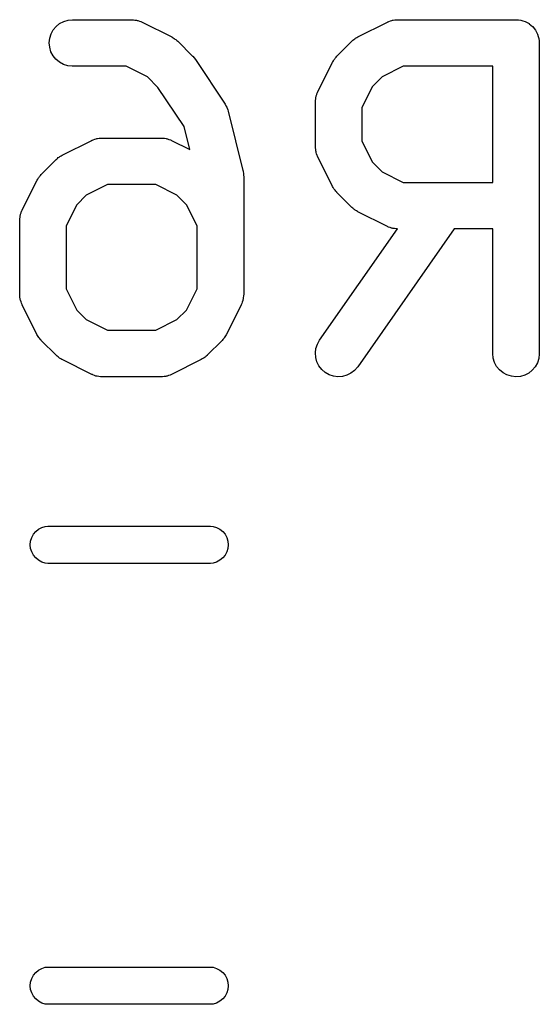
# Model space of a CAD drawing. Extents: x 0.77 to 5.19, y -2.29 to -0.61.
# Tile 40 of 41: x 5.0561 to 5.122, y -1.8503 to -1.7255. Entities that reach past the tile are written whole.
import ezdxf

# ---------------------------------------------------------------- set-up
doc = ezdxf.new("R2010")
doc.units = 0
doc.header["$MEASUREMENT"] = 0
doc.layers.add('BLACK', color=7, linetype='CONTINUOUS')

msp = doc.modelspace()

# ---------------------------------------------------------------- linework, layer by layer
at = {"layer": 'BLACK', "linetype": 'CONTINUOUS'}
for p, q in [((5.06074, -1.72634), (5.06118, -1.72598)), ((5.06118, -1.72598), (5.06169, -1.72571)), ((5.06169, -1.72571), (5.06224, -1.72554)), ((5.06224, -1.72554), (5.06282, -1.72549)), ((5.06282, -1.72549), (5.07031, -1.72549)), ((5.07031, -1.72549), (5.07036, -1.72549)), ((5.07036, -1.72549), (5.07044, -1.7255)), ((5.07044, -1.7255), (5.07053, -1.7255)), ((5.07053, -1.7255), (5.07073, -1.72553)), ((5.07073, -1.72553), (5.07093, -1.72555)), ((5.07093, -1.72555), (5.07101, -1.72558)), ((5.07101, -1.72558), (5.0711, -1.72559)), ((5.0711, -1.72559), (5.07129, -1.72567)), ((5.07129, -1.72567), (5.07148, -1.72573)), ((5.07148, -1.72573), (5.07155, -1.72577)), ((5.07155, -1.72577), (5.07164, -1.7258)), ((5.07164, -1.7258), (5.07539, -1.72767)), ((5.09899, -1.72767), (5.10274, -1.7258)), ((5.10274, -1.7258), (5.10278, -1.72578)), ((5.10278, -1.72578), (5.10286, -1.72575)), ((5.10286, -1.72575), (5.10294, -1.72571)), ((5.10294, -1.72571), (5.10313, -1.72565)), ((5.10313, -1.72565), (5.10332, -1.72558)), ((5.10332, -1.72558), (5.1034, -1.72557)), ((5.1034, -1.72557), (5.10349, -1.72554)), ((5.10349, -1.72554), (5.10369, -1.72552)), ((5.10369, -1.72552), (5.10389, -1.72549)), ((5.10389, -1.72549), (5.10397, -1.7255)), ((5.10397, -1.7255), (5.10406, -1.72549)), ((5.10406, -1.72549), (5.11906, -1.72549)), ((5.11906, -1.72549), (5.11908, -1.72549)), ((5.11908, -1.72549), (5.11908, -1.72549)), ((5.11908, -1.72549), (5.11908, -1.72549)), ((5.11908, -1.72549), (5.1191, -1.72549)), ((5.1191, -1.72549), (5.11938, -1.72552)), ((5.11938, -1.72552), (5.11965, -1.72555)), ((5.11965, -1.72555), (5.11966, -1.72555)), ((5.11966, -1.72555), (5.11967, -1.72555)), ((5.11967, -1.72555), (5.11994, -1.72564)), ((5.11994, -1.72564), (5.1202, -1.72572)), ((5.1202, -1.72572), (5.12021, -1.72572)), ((5.12021, -1.72572), (5.12022, -1.72573)), ((5.12022, -1.72573), (5.12047, -1.72586)), ((5.12047, -1.72586), (5.12071, -1.72599)), ((5.12071, -1.72599), (5.12072, -1.726)), ((5.12072, -1.726), (5.12073, -1.726)), ((5.12073, -1.726), (5.12094, -1.72618)), ((5.12094, -1.72618), (5.12115, -1.72636)), ((5.05992, -1.72785), (5.06009, -1.7273)), ((5.06009, -1.7273), (5.06037, -1.72679)), ((5.06037, -1.72679), (5.06074, -1.72634)), ((5.12115, -1.72636), (5.12116, -1.72637)), ((5.12116, -1.72637), (5.12117, -1.72637)), ((5.12117, -1.72637), (5.12134, -1.72659)), ((5.12134, -1.72659), (5.12152, -1.72681)), ((5.12152, -1.72681), (5.12152, -1.72682)), ((5.12152, -1.72682), (5.12153, -1.72682)), ((5.12153, -1.72682), (5.12166, -1.72707)), ((5.12166, -1.72707), (5.12179, -1.72731)), ((5.12179, -1.72731), (5.12179, -1.72732)), ((5.12179, -1.72732), (5.1218, -1.72733)), ((5.1218, -1.72733), (5.12188, -1.7276)), ((5.05986, -1.72842), (5.05992, -1.72785)), ((5.05992, -1.72899), (5.05986, -1.72842)), ((5.07539, -1.72767), (5.07542, -1.72769)), ((5.07542, -1.72769), (5.07556, -1.72778)), ((5.07556, -1.72778), (5.07571, -1.72786)), ((5.07571, -1.72786), (5.0758, -1.72794)), ((5.0758, -1.72794), (5.07591, -1.72801)), ((5.07591, -1.72801), (5.07602, -1.72812)), ((5.07602, -1.72812), (5.07615, -1.72823)), ((5.07615, -1.72823), (5.07803, -1.7301)), ((5.09635, -1.7301), (5.09822, -1.72823)), ((5.09822, -1.72823), (5.09825, -1.7282)), ((5.09825, -1.7282), (5.09838, -1.72809)), ((5.09838, -1.72809), (5.0985, -1.72798)), ((5.0985, -1.72798), (5.09861, -1.72792)), ((5.09861, -1.72792), (5.0987, -1.72784)), ((5.0987, -1.72784), (5.09885, -1.72776)), ((5.09885, -1.72776), (5.09899, -1.72767)), ((5.12188, -1.7276), (5.12196, -1.72787)), ((5.12196, -1.72787), (5.12196, -1.72788)), ((5.12196, -1.72788), (5.12196, -1.72789)), ((5.12196, -1.72789), (5.12198, -1.72816)), ((5.12198, -1.72816), (5.12201, -1.72844)), ((5.12201, -1.72844), (5.12201, -1.76781)), ((5.06008, -1.72955), (5.05992, -1.72899)), ((5.06035, -1.73006), (5.06008, -1.72955)), ((5.06071, -1.73051), (5.06035, -1.73006)), ((5.06115, -1.73088), (5.06071, -1.73051)), ((5.06165, -1.73115), (5.06115, -1.73088)), ((5.0622, -1.73133), (5.06165, -1.73115)), ((5.07803, -1.7301), (5.07803, -1.73011)), ((5.07803, -1.73011), (5.07803, -1.73011)), ((5.07803, -1.73011), (5.07803, -1.73011)), ((5.07803, -1.73011), (5.07806, -1.73013)), ((5.07806, -1.73013), (5.07822, -1.73034)), ((5.07822, -1.73034), (5.0784, -1.73055)), ((5.0784, -1.73055), (5.08215, -1.73618)), ((5.09392, -1.73462), (5.0958, -1.73087)), ((5.0958, -1.73087), (5.09581, -1.73083)), ((5.09581, -1.73083), (5.0959, -1.73069)), ((5.0959, -1.73069), (5.09598, -1.73055)), ((5.09598, -1.73055), (5.09606, -1.73045)), ((5.09606, -1.73045), (5.09613, -1.73035)), ((5.09613, -1.73035), (5.09624, -1.73023)), ((5.09624, -1.73023), (5.09635, -1.7301)), ((5.06277, -1.73139), (5.0622, -1.73133)), ((5.06282, -1.73139), (5.06277, -1.73139)), ((5.06962, -1.73139), (5.06282, -1.73139)), ((5.07232, -1.73274), (5.06962, -1.73139)), ((5.10476, -1.73139), (5.10206, -1.73274)), ((5.11611, -1.73139), (5.10476, -1.73139)), ((5.11611, -1.74611), (5.11611, -1.73139)), ((5.07364, -1.73407), (5.07232, -1.73274)), ((5.10206, -1.73274), (5.10086, -1.73394)), ((5.07695, -1.73903), (5.07364, -1.73407)), ((5.09371, -1.73516), (5.09379, -1.73497)), ((5.09379, -1.73497), (5.09385, -1.73478)), ((5.09385, -1.73478), (5.09389, -1.7347)), ((5.09389, -1.7347), (5.09392, -1.73462)), ((5.10086, -1.73394), (5.09951, -1.73664)), ((5.08215, -1.73618), (5.08217, -1.73621)), ((5.08217, -1.73621), (5.08226, -1.73639)), ((5.09361, -1.7359), (5.09362, -1.73581)), ((5.09361, -1.73594), (5.09361, -1.7359)), ((5.09361, -1.74156), (5.09361, -1.73594)), ((5.09362, -1.73572), (5.09365, -1.73553)), ((5.09362, -1.73581), (5.09362, -1.73572)), ((5.09365, -1.73553), (5.09367, -1.73533)), ((5.09367, -1.73533), (5.0937, -1.73524)), ((5.0937, -1.73524), (5.09371, -1.73516)), ((5.08226, -1.73639), (5.08236, -1.73656)), ((5.08236, -1.73656), (5.08239, -1.73664)), ((5.08239, -1.73664), (5.08243, -1.73672)), ((5.08243, -1.73672), (5.08249, -1.73691)), ((5.08249, -1.73691), (5.08255, -1.7371)), ((5.08255, -1.7371), (5.08443, -1.7446)), ((5.09951, -1.73664), (5.09951, -1.74087)), ((5.07768, -1.74194), (5.07695, -1.73903)), ((5.0615, -1.74267), (5.06524, -1.7408)), ((5.06524, -1.7408), (5.06528, -1.74078)), ((5.06528, -1.74078), (5.06536, -1.74075)), ((5.06536, -1.74075), (5.06544, -1.74071)), ((5.06544, -1.74071), (5.06563, -1.74065)), ((5.06563, -1.74065), (5.06582, -1.74058)), ((5.06582, -1.74058), (5.06591, -1.74057)), ((5.06591, -1.74057), (5.06599, -1.74054)), ((5.06599, -1.74054), (5.06619, -1.74052)), ((5.06619, -1.74052), (5.06639, -1.74049)), ((5.06639, -1.74049), (5.06648, -1.74049)), ((5.06648, -1.74049), (5.06657, -1.74049)), ((5.06657, -1.74049), (5.07406, -1.74049)), ((5.07406, -1.74049), (5.07411, -1.74049)), ((5.07411, -1.74049), (5.07419, -1.7405)), ((5.07419, -1.7405), (5.07428, -1.74049)), ((5.07428, -1.74049), (5.07448, -1.74053)), ((5.07448, -1.74053), (5.07468, -1.74055)), ((5.07468, -1.74055), (5.07476, -1.74058)), ((5.07476, -1.74058), (5.07485, -1.74059)), ((5.07485, -1.74059), (5.07504, -1.74066)), ((5.07504, -1.74066), (5.07523, -1.74072)), ((5.07523, -1.74072), (5.0753, -1.74077)), ((5.0753, -1.74077), (5.07538, -1.7408)), ((5.07538, -1.7408), (5.07768, -1.74194)), ((5.09951, -1.74087), (5.10086, -1.74356)), ((5.09362, -1.74165), (5.09361, -1.74156)), ((5.09361, -1.74174), (5.09362, -1.74165)), ((5.09365, -1.74194), (5.09361, -1.74174)), ((5.09367, -1.74214), (5.09365, -1.74194)), ((5.09369, -1.74222), (5.09367, -1.74214)), ((5.0937, -1.74231), (5.09369, -1.74222)), ((5.09377, -1.7425), (5.0937, -1.74231)), ((5.05885, -1.7451), (5.06073, -1.74323)), ((5.06073, -1.74323), (5.06076, -1.7432)), ((5.06076, -1.7432), (5.06089, -1.74309)), ((5.06089, -1.74309), (5.06101, -1.74298)), ((5.06101, -1.74298), (5.06111, -1.74291)), ((5.06111, -1.74291), (5.06121, -1.74284)), ((5.06121, -1.74284), (5.06135, -1.74276)), ((5.06135, -1.74276), (5.0615, -1.74267)), ((5.09383, -1.74269), (5.09377, -1.7425)), ((5.09387, -1.74277), (5.09383, -1.74269)), ((5.0939, -1.74285), (5.09387, -1.74277)), ((5.09392, -1.74288), (5.0939, -1.74285)), ((5.0958, -1.74663), (5.09392, -1.74288)), ((5.10086, -1.74356), (5.10206, -1.74476)), ((5.08443, -1.7446), (5.08444, -1.74464)), ((5.08444, -1.74464), (5.08444, -1.74469)), ((5.08444, -1.74469), (5.08446, -1.74474)), ((5.08446, -1.74474), (5.08448, -1.74497)), ((5.08448, -1.74497), (5.08451, -1.74521)), ((5.10206, -1.74476), (5.10476, -1.74611)), ((5.05643, -1.74962), (5.0583, -1.74587)), ((5.0583, -1.74587), (5.05832, -1.74583)), ((5.05832, -1.74583), (5.05841, -1.74569)), ((5.05841, -1.74569), (5.05849, -1.74555)), ((5.05849, -1.74555), (5.05857, -1.74545)), ((5.05857, -1.74545), (5.05863, -1.74535)), ((5.05863, -1.74535), (5.05875, -1.74523)), ((5.05875, -1.74523), (5.05885, -1.7451)), ((5.08451, -1.74521), (5.08451, -1.74526)), ((5.08451, -1.74526), (5.08452, -1.74531)), ((5.08452, -1.74531), (5.08452, -1.76031)), ((5.10476, -1.74611), (5.11611, -1.74611)), ((5.06726, -1.74639), (5.06456, -1.74774)), ((5.07337, -1.74639), (5.06726, -1.74639)), ((5.07606, -1.74774), (5.07337, -1.74639)), ((5.09588, -1.74677), (5.0958, -1.74663)), ((5.09596, -1.74692), (5.09588, -1.74677)), ((5.09604, -1.74702), (5.09596, -1.74692)), ((5.0961, -1.74712), (5.09604, -1.74702)), ((5.09622, -1.74724), (5.0961, -1.74712)), ((5.09632, -1.74737), (5.09622, -1.74724)), ((5.09635, -1.7474), (5.09632, -1.74737)), ((5.09822, -1.74928), (5.09635, -1.7474)), ((5.06456, -1.74774), (5.06337, -1.74894)), ((5.07726, -1.74894), (5.07606, -1.74774)), ((5.05622, -1.75015), (5.05629, -1.74997)), ((5.05629, -1.74997), (5.05635, -1.74977)), ((5.05635, -1.74977), (5.05639, -1.7497)), ((5.05639, -1.7497), (5.05643, -1.74962)), ((5.06337, -1.74894), (5.06202, -1.75163)), ((5.07861, -1.75163), (5.07726, -1.74894)), ((5.09835, -1.74938), (5.09822, -1.74928)), ((5.09847, -1.7495), (5.09835, -1.74938)), ((5.09857, -1.74956), (5.09847, -1.7495)), ((5.09867, -1.74964), (5.09857, -1.74956)), ((5.09881, -1.74972), (5.09867, -1.74964)), ((5.09895, -1.74981), (5.09881, -1.74972)), ((5.09899, -1.74983), (5.09895, -1.74981)), ((5.10274, -1.7517), (5.09899, -1.74983)), ((5.05611, -1.7509), (5.05612, -1.75081)), ((5.05611, -1.75094), (5.05611, -1.7509)), ((5.05611, -1.76031), (5.05611, -1.75094)), ((5.05612, -1.75072), (5.05616, -1.75052)), ((5.05612, -1.75081), (5.05612, -1.75072)), ((5.05616, -1.75052), (5.05618, -1.75032)), ((5.05618, -1.75032), (5.0562, -1.75024)), ((5.0562, -1.75024), (5.05622, -1.75015)), ((5.06202, -1.75163), (5.06202, -1.75961)), ((5.07861, -1.75961), (5.07861, -1.75163)), ((5.09414, -1.76612), (5.10401, -1.75201)), ((5.11122, -1.75202), (5.09898, -1.7695)), ((5.10282, -1.75173), (5.10274, -1.7517)), ((5.1029, -1.75178), (5.10282, -1.75173)), ((5.10309, -1.75184), (5.1029, -1.75178)), ((5.10328, -1.75191), (5.10309, -1.75184)), ((5.10336, -1.75192), (5.10328, -1.75191)), ((5.10345, -1.75195), (5.10336, -1.75192)), ((5.10365, -1.75197), (5.10345, -1.75195)), ((5.10385, -1.75201), (5.10365, -1.75197)), ((5.10393, -1.75201), (5.10385, -1.75201)), ((5.10401, -1.75201), (5.10393, -1.75201)), ((5.11611, -1.75202), (5.11122, -1.75202)), ((5.11611, -1.76781), (5.11611, -1.75202)), ((5.06202, -1.75961), (5.06337, -1.76231)), ((5.07726, -1.76231), (5.07861, -1.75961)), ((5.05612, -1.7604), (5.05611, -1.76031)), ((5.05612, -1.76048), (5.05612, -1.7604)), ((5.05615, -1.76068), (5.05612, -1.76048)), ((5.05617, -1.76088), (5.05615, -1.76068)), ((5.05619, -1.76097), (5.05617, -1.76088)), ((5.05621, -1.76105), (5.05619, -1.76097)), ((5.05628, -1.76124), (5.05621, -1.76105)), ((5.08441, -1.76109), (5.08434, -1.76128)), ((5.08443, -1.76101), (5.08441, -1.76109)), ((5.08445, -1.76093), (5.08443, -1.76101)), ((5.08447, -1.76072), (5.08445, -1.76093)), ((5.08451, -1.76053), (5.08447, -1.76072)), ((5.08452, -1.76035), (5.08451, -1.76044)), ((5.08451, -1.76044), (5.08451, -1.76053)), ((5.08452, -1.76031), (5.08452, -1.76035)), ((5.05634, -1.76144), (5.05628, -1.76124)), ((5.05638, -1.76151), (5.05634, -1.76144)), ((5.05641, -1.76159), (5.05638, -1.76151)), ((5.05643, -1.76163), (5.05641, -1.76159)), ((5.0583, -1.76538), (5.05643, -1.76163)), ((5.06337, -1.76231), (5.06456, -1.76351)), ((5.07606, -1.76351), (5.07726, -1.76231)), ((5.0842, -1.76163), (5.08233, -1.76538)), ((5.08424, -1.76155), (5.0842, -1.76163)), ((5.08428, -1.76147), (5.08424, -1.76155)), ((5.08434, -1.76128), (5.08428, -1.76147)), ((5.06456, -1.76351), (5.06726, -1.76486)), ((5.07337, -1.76486), (5.07606, -1.76351)), ((5.06726, -1.76486), (5.07337, -1.76486)), ((5.05839, -1.76552), (5.0583, -1.76538)), ((5.05846, -1.76567), (5.05839, -1.76552)), ((5.05854, -1.76576), (5.05846, -1.76567)), ((5.05861, -1.76587), (5.05854, -1.76576)), ((5.05872, -1.76599), (5.05861, -1.76587)), ((5.05882, -1.76612), (5.05872, -1.76599)), ((5.05885, -1.76615), (5.05882, -1.76612)), ((5.06073, -1.76802), (5.05885, -1.76615)), ((5.08178, -1.76615), (5.0799, -1.76802)), ((5.08188, -1.76602), (5.08178, -1.76615)), ((5.082, -1.7659), (5.08188, -1.76602)), ((5.08206, -1.7658), (5.082, -1.7659)), ((5.08214, -1.7657), (5.08206, -1.7658)), ((5.08222, -1.76556), (5.08214, -1.7657)), ((5.08231, -1.76542), (5.08222, -1.76556)), ((5.08233, -1.76538), (5.08231, -1.76542)), ((5.09386, -1.76662), (5.09414, -1.76612)), ((5.09361, -1.76774), (5.09368, -1.76717)), ((5.09368, -1.76717), (5.09386, -1.76662)), ((5.06086, -1.76813), (5.06073, -1.76802)), ((5.06098, -1.76824), (5.06086, -1.76813)), ((5.06108, -1.76831), (5.06098, -1.76824)), ((5.06117, -1.76839), (5.06108, -1.76831)), ((5.06132, -1.76847), (5.06117, -1.76839)), ((5.06146, -1.76856), (5.06132, -1.76847)), ((5.0615, -1.76858), (5.06146, -1.76856)), ((5.06524, -1.77045), (5.0615, -1.76858)), ((5.07913, -1.76858), (5.07538, -1.77045)), ((5.07927, -1.76849), (5.07913, -1.76858)), ((5.07942, -1.76841), (5.07927, -1.76849)), ((5.07952, -1.76834), (5.07942, -1.76841)), ((5.07962, -1.76827), (5.07952, -1.76834)), ((5.07974, -1.76816), (5.07962, -1.76827)), ((5.07987, -1.76805), (5.07974, -1.76816)), ((5.0799, -1.76802), (5.07987, -1.76805)), ((5.09365, -1.76831), (5.09361, -1.76774)), ((5.09381, -1.76887), (5.09365, -1.76831)), ((5.11616, -1.76838), (5.11611, -1.76781)), ((5.11633, -1.76894), (5.11616, -1.76838)), ((5.12195, -1.76842), (5.12177, -1.76897)), ((5.12201, -1.76785), (5.12195, -1.76842)), ((5.12201, -1.76781), (5.12201, -1.76785)), ((5.09406, -1.76938), (5.09381, -1.76887)), ((5.09442, -1.76984), (5.09406, -1.76938)), ((5.09485, -1.77022), (5.09442, -1.76984)), ((5.09896, -1.76954), (5.09858, -1.76997)), ((5.09898, -1.7695), (5.09896, -1.76954)), ((5.1166, -1.76944), (5.11633, -1.76894)), ((5.11696, -1.76989), (5.1166, -1.76944)), ((5.11741, -1.77026), (5.11696, -1.76989)), ((5.12112, -1.76992), (5.12068, -1.77028)), ((5.1215, -1.76948), (5.12112, -1.76992)), ((5.12177, -1.76897), (5.1215, -1.76948)), ((5.06533, -1.77048), (5.06524, -1.77045)), ((5.0654, -1.77052), (5.06533, -1.77048)), ((5.06559, -1.77059), (5.0654, -1.77052)), ((5.06578, -1.77066), (5.06559, -1.77059)), ((5.06587, -1.77067), (5.06578, -1.77066)), ((5.06595, -1.7707), (5.06587, -1.77067)), ((5.06615, -1.77072), (5.06595, -1.7707)), ((5.06635, -1.77076), (5.06615, -1.77072)), ((5.06644, -1.77075), (5.06635, -1.77076)), ((5.06652, -1.77076), (5.06644, -1.77075)), ((5.06657, -1.77076), (5.06652, -1.77076)), ((5.07406, -1.77076), (5.06657, -1.77076)), ((5.07415, -1.77075), (5.07406, -1.77076)), ((5.07424, -1.77076), (5.07415, -1.77075)), ((5.07444, -1.77073), (5.07424, -1.77076)), ((5.07464, -1.77071), (5.07444, -1.77073)), ((5.07472, -1.77068), (5.07464, -1.77071)), ((5.07481, -1.77067), (5.07472, -1.77068)), ((5.075, -1.7706), (5.07481, -1.77067)), ((5.07519, -1.77054), (5.075, -1.7706)), ((5.07527, -1.7705), (5.07519, -1.77054)), ((5.07535, -1.77047), (5.07527, -1.7705)), ((5.07538, -1.77045), (5.07535, -1.77047)), ((5.09535, -1.7705), (5.09485, -1.77022)), ((5.0959, -1.77069), (5.09535, -1.7705)), ((5.09647, -1.77076), (5.0959, -1.77069)), ((5.09704, -1.77072), (5.09647, -1.77076)), ((5.0976, -1.77057), (5.09704, -1.77072)), ((5.09812, -1.77032), (5.0976, -1.77057)), ((5.09858, -1.76997), (5.09812, -1.77032)), ((5.11791, -1.77053), (5.11741, -1.77026)), ((5.11847, -1.7707), (5.11791, -1.77053)), ((5.11904, -1.77076), (5.11847, -1.7707)), ((5.11961, -1.77071), (5.11904, -1.77076)), ((5.12016, -1.77055), (5.11961, -1.77071)), ((5.12068, -1.77028), (5.12016, -1.77055)), ((5.0585, -1.79007), (5.05891, -1.78985)), ((5.05891, -1.78985), (5.05936, -1.78972)), ((5.05936, -1.78972), (5.0597, -1.78969)), ((5.0597, -1.78969), (5.0803, -1.78969)), ((5.0803, -1.78969), (5.08064, -1.78972)), ((5.08064, -1.78972), (5.08109, -1.78985)), ((5.08109, -1.78985), (5.0815, -1.79007)), ((5.05749, -1.79158), (5.05763, -1.79114)), ((5.05763, -1.79114), (5.05785, -1.79073)), ((5.05785, -1.79073), (5.05814, -1.79037)), ((5.05814, -1.79037), (5.0585, -1.79007)), ((5.0815, -1.79007), (5.08186, -1.79037)), ((5.08186, -1.79037), (5.08215, -1.79073)), ((5.08215, -1.79073), (5.08237, -1.79114)), ((5.08237, -1.79114), (5.08251, -1.79158)), ((5.05745, -1.79205), (5.05749, -1.79158)), ((5.05749, -1.79251), (5.05745, -1.79205)), ((5.08251, -1.79158), (5.08255, -1.79205)), ((5.08255, -1.79205), (5.08251, -1.79251)), ((5.05763, -1.79296), (5.05749, -1.79251)), ((5.05785, -1.79337), (5.05763, -1.79296)), ((5.05814, -1.79373), (5.05785, -1.79337)), ((5.08215, -1.79337), (5.08186, -1.79373)), ((5.08237, -1.79296), (5.08215, -1.79337)), ((5.08251, -1.79251), (5.08237, -1.79296)), ((5.0585, -1.79402), (5.05814, -1.79373)), ((5.05891, -1.79424), (5.0585, -1.79402)), ((5.05936, -1.79438), (5.05891, -1.79424)), ((5.0597, -1.79441), (5.05936, -1.79438)), ((5.0803, -1.79441), (5.0597, -1.79441)), ((5.08064, -1.79438), (5.0803, -1.79441)), ((5.08109, -1.79424), (5.08064, -1.79438)), ((5.0815, -1.79402), (5.08109, -1.79424)), ((5.08186, -1.79373), (5.0815, -1.79402)), ((5.05814, -1.84627), (5.0585, -1.84598)), ((5.0585, -1.84598), (5.05891, -1.84576)), ((5.05891, -1.84576), (5.05936, -1.84562)), ((5.05936, -1.84562), (5.0597, -1.84559)), ((5.0597, -1.84559), (5.0803, -1.84559)), ((5.0803, -1.84559), (5.08064, -1.84562)), ((5.08064, -1.84562), (5.08109, -1.84576)), ((5.08109, -1.84576), (5.0815, -1.84598)), ((5.0815, -1.84598), (5.08186, -1.84627)), ((5.05749, -1.84749), (5.05763, -1.84704)), ((5.05763, -1.84704), (5.05785, -1.84663)), ((5.05785, -1.84663), (5.05814, -1.84627)), ((5.08186, -1.84627), (5.08215, -1.84663)), ((5.08215, -1.84663), (5.08237, -1.84704)), ((5.08237, -1.84704), (5.08251, -1.84749)), ((5.05745, -1.84795), (5.05749, -1.84749)), ((5.05749, -1.84842), (5.05745, -1.84795)), ((5.05763, -1.84886), (5.05749, -1.84842)), ((5.08251, -1.84842), (5.08237, -1.84886)), ((5.08251, -1.84749), (5.08255, -1.84795)), ((5.08255, -1.84795), (5.08251, -1.84842)), ((5.05785, -1.84927), (5.05763, -1.84886)), ((5.05814, -1.84963), (5.05785, -1.84927)), ((5.0585, -1.84993), (5.05814, -1.84963)), ((5.08186, -1.84963), (5.0815, -1.84993)), ((5.08215, -1.84927), (5.08186, -1.84963)), ((5.08237, -1.84886), (5.08215, -1.84927)), ((5.05891, -1.85015), (5.0585, -1.84993)), ((5.05936, -1.85028), (5.05891, -1.85015)), ((5.0597, -1.85031), (5.05936, -1.85028)), ((5.0803, -1.85031), (5.0597, -1.85031)), ((5.08064, -1.85028), (5.0803, -1.85031)), ((5.08109, -1.85015), (5.08064, -1.85028)), ((5.0815, -1.84993), (5.08109, -1.85015))]:
    msp.add_line(p, q, dxfattribs=at)

doc.saveas('drawing.dxf')
